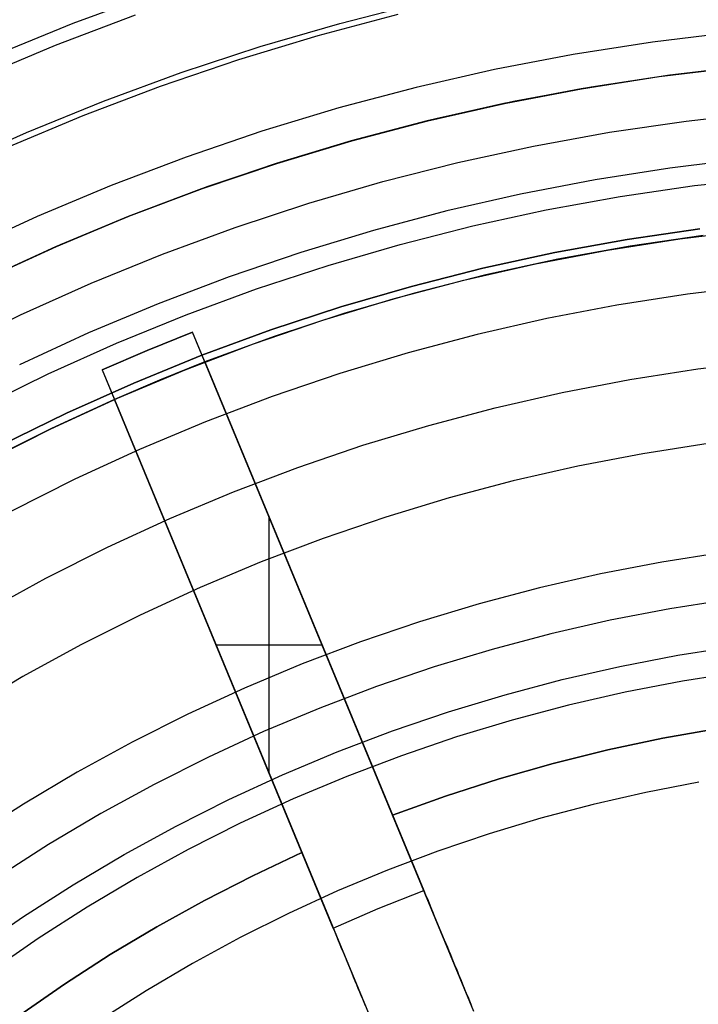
# Model space of a CAD drawing. Header units: millimetres. Extents: x 8929 to 10091, y -2708 to -1691.
# Tile 124 of 196: x 9495 to 9506, y -2038 to -2023. Entities that reach past the tile are written whole.
import ezdxf

# ---------------------------------------------------------------- set-up
doc = ezdxf.new("R2010")
doc.units = ezdxf.units.MM
for name, color, linetype in [('COLOR EXT', 7, 'Continuous'), ('luz', 7, 'Continuous'), ('PLASTICO NEGRO', 7, 'Continuous')]:
    doc.layers.add(name, color=color, linetype=linetype)

msp = doc.modelspace()

# ---------------------------------------------------------------- linework, layer by layer
at = {"layer": 'COLOR EXT', "color": 30, "true_color": 0xff8d00}
for p, q in [((9506.374, -2023.298, 25.754), (9505.18, -2023.442, 25.754)), ((9505.185, -2023.441, 29.904), (9506.378, -2023.297, 29.904)), ((9506.553, -2023.279, 21.604), (9505.347, -2023.419, 21.604)), ((9505.18, -2023.442, 25.754), (9503.992, -2023.627, 25.754)), ((9503.998, -2023.626, 29.904), (9505.185, -2023.441, 29.904)), ((9505.347, -2023.419, 21.604), (9504.147, -2023.601, 21.604)), ((9504.147, -2023.601, 21.604), (9502.954, -2023.823, 21.604)), ((9503.992, -2023.627, 25.754), (9502.81, -2023.853, 25.754)), ((9502.818, -2023.851, 29.904), (9503.998, -2023.626, 29.904)), ((9502.81, -2023.853, 25.754), (9501.637, -2024.12, 25.754)), ((9501.647, -2024.117, 29.904), (9502.818, -2023.851, 29.904)), ((9502.954, -2023.823, 21.604), (9501.769, -2024.088, 21.604)), ((9501.637, -2024.12, 25.754), (9500.474, -2024.426, 25.754)), ((9500.485, -2024.423, 29.904), (9501.647, -2024.117, 29.904)), ((9501.769, -2024.088, 21.604), (9500.594, -2024.393, 21.604)), ((9500.474, -2024.426, 25.754), (9499.323, -2024.772, 25.754)), ((9499.335, -2024.769, 29.904), (9500.485, -2024.423, 29.904)), ((9500.594, -2024.393, 21.604), (9499.43, -2024.738, 21.604)), ((9499.323, -2024.772, 25.754), (9498.183, -2025.158, 25.754)), ((9498.196, -2025.154, 29.904), (9499.335, -2024.769, 29.904)), ((9499.43, -2024.738, 21.604), (9498.279, -2025.124, 21.604)), ((9498.183, -2025.158, 25.754), (9497.058, -2025.583, 25.754)), ((9497.072, -2025.577, 29.904), (9498.196, -2025.154, 29.904)), ((9498.279, -2025.124, 21.604), (9497.142, -2025.55, 21.604)), ((9497.142, -2025.55, 21.604), (9496.02, -2026.014, 21.604)), ((9497.058, -2025.583, 25.754), (9495.948, -2026.046, 25.754)), ((9495.963, -2026.039, 29.904), (9497.072, -2025.577, 29.904)), ((9505.858, -2025.874, 19.504), (9504.744, -2026.036, 19.504)), ((9505.858, -2025.874, 24.704), (9504.744, -2026.036, 24.704)), ((9505.503, -2025.921, 29.904), (9506.616, -2025.786, 29.904)), ((9496.02, -2026.014, 21.604), (9494.916, -2026.518, 21.604)), ((9504.395, -2026.095, 29.904), (9505.503, -2025.921, 29.904)), ((9495.948, -2026.046, 25.754), (9494.855, -2026.547, 25.754)), ((9494.871, -2026.539, 29.904), (9495.963, -2026.039, 29.904)), ((9503.293, -2026.306, 29.904), (9504.395, -2026.095, 29.904)), ((9504.744, -2026.036, 19.504), (9503.636, -2026.236, 19.504)), ((9504.744, -2026.036, 24.704), (9503.636, -2026.236, 24.704)), ((9502.199, -2026.556, 29.904), (9503.293, -2026.306, 29.904)), ((9503.636, -2026.236, 19.504), (9502.535, -2026.475, 19.504)), ((9503.636, -2026.236, 24.704), (9502.535, -2026.475, 24.704)), ((9502.535, -2026.475, 19.504), (9501.443, -2026.752, 19.504)), ((9502.535, -2026.475, 24.704), (9501.443, -2026.752, 24.704)), ((9501.115, -2026.843, 29.904), (9502.199, -2026.556, 29.904)), ((9501.443, -2026.752, 19.504), (9500.362, -2027.066, 19.504)), ((9501.443, -2026.752, 24.704), (9500.362, -2027.066, 24.704)), ((9500.041, -2027.167, 29.904), (9501.115, -2026.843, 29.904)), ((9500.362, -2027.066, 19.504), (9499.292, -2027.418, 19.504)), ((9500.362, -2027.066, 24.704), (9499.292, -2027.418, 24.704)), ((9498.979, -2027.529, 29.904), (9500.041, -2027.167, 29.904)), ((9497.35, -2027.63, 16.604), (9498.046, -2027.351, 16.604)), ((9498.046, -2027.351, 19.504), (9497.35, -2027.63, 19.504)), ((9497.35, -2027.63, 18.054), (9498.046, -2027.351, 18.054)), ((9501.106, -2034.738, 16.604), (9498.046, -2027.351, 16.604)), ((9498.046, -2027.351, 16.604), (9498.046, -2027.351, 19.504)), ((9498.235, -2027.807, 19.504), (9498.046, -2027.351, 19.504)), ((9497.93, -2027.926, 29.904), (9498.979, -2027.529, 29.904)), ((9499.292, -2027.418, 19.504), (9498.235, -2027.807, 19.504)), ((9499.292, -2027.418, 24.704), (9498.235, -2027.807, 24.704)), ((9496.66, -2027.925, 16.604), (9497.35, -2027.63, 16.604)), ((9497.35, -2027.63, 19.504), (9496.66, -2027.925, 19.504)), ((9496.66, -2027.925, 18.054), (9497.35, -2027.63, 18.054)), ((9497.35, -2027.63, 19.504), (9497.35, -2027.63, 16.604)), ((9498.235, -2027.807, 26.904), (9497.539, -2028.086, 26.904)), ((9498.235, -2027.807, 19.504), (9498.235, -2027.807, 26.904)), ((9498.235, -2027.807, 26.904), (9501.585, -2035.893, 26.904)), ((9502.351, -2037.742, 21.754), (9498.235, -2027.807, 21.754)), ((9496.66, -2027.925, 19.504), (9496.849, -2028.381, 19.504)), ((9496.66, -2027.925, 19.504), (9496.66, -2027.925, 16.604)), ((9496.66, -2027.925, 16.604), (9499.72, -2035.312, 16.604)), ((9496.896, -2028.36, 29.904), (9497.93, -2027.926, 29.904)), ((9497.539, -2028.086, 26.904), (9496.849, -2028.381, 26.904)), ((9496.849, -2028.381, 19.504), (9495.827, -2028.853, 19.504)), ((9495.877, -2028.829, 29.904), (9496.896, -2028.36, 29.904)), ((9496.849, -2028.381, 24.704), (9495.886, -2028.825, 24.704)), ((9496.849, -2028.381, 26.904), (9496.849, -2028.381, 19.504)), ((9500.199, -2036.468, 26.904), (9496.849, -2028.381, 26.904)), ((9496.849, -2028.381, 21.754), (9500.965, -2038.316, 21.754)), ((9495.827, -2028.853, 19.504), (9494.822, -2029.361, 19.504)), ((9494.874, -2029.333, 29.904), (9495.877, -2028.829, 29.904)), ((9495.886, -2028.825, 24.704), (9494.938, -2029.3, 24.704)), ((9499.217, -2034.097, 26.904), (9499.217, -2030.177, 26.904)), ((9500.029, -2032.137, 26.904), (9498.405, -2032.137, 26.904)), ((9500.198, -2032.546, 16.604), (9500.198, -2032.546, 26.904)), ((9498.812, -2033.12, 16.604), (9498.812, -2033.12, 26.904)), ((9506.089, -2033.416, 16.604), (9505.242, -2033.564, 16.604)), ((9505.242, -2033.564, 20.104), (9506.089, -2033.416, 20.104)), ((9506.089, -2033.416, 18.354), (9505.242, -2033.564, 18.354)), ((9505.242, -2033.564, 16.604), (9504.399, -2033.742, 16.604)), ((9504.399, -2033.742, 20.104), (9505.242, -2033.564, 20.104)), ((9505.242, -2033.564, 18.354), (9504.399, -2033.742, 18.354)), ((9504.399, -2033.742, 16.604), (9503.564, -2033.948, 16.604)), ((9503.564, -2033.948, 20.104), (9504.399, -2033.742, 20.104)), ((9504.399, -2033.742, 18.354), (9503.564, -2033.948, 18.354)), ((9503.564, -2033.948, 16.604), (9502.736, -2034.183, 16.604)), ((9502.736, -2034.183, 20.104), (9503.564, -2033.948, 20.104)), ((9503.564, -2033.948, 18.354), (9502.736, -2034.183, 18.354)), ((9503.564, -2033.948, 16.604), (9503.564, -2033.948, 20.104)), ((9502.736, -2034.183, 16.604), (9501.916, -2034.447, 16.604)), ((9501.916, -2034.447, 20.104), (9502.736, -2034.183, 20.104)), ((9502.736, -2034.183, 18.354), (9501.916, -2034.447, 18.354)), ((9501.916, -2034.447, 16.604), (9501.106, -2034.738, 16.604)), ((9501.106, -2034.738, 20.104), (9501.916, -2034.447, 20.104)), ((9501.916, -2034.447, 18.354), (9501.106, -2034.738, 18.354)), ((9502.351, -2037.742, 20.104), (9501.106, -2034.738, 20.104)), ((9501.106, -2034.738, 20.104), (9501.106, -2034.738, 16.604)), ((9498.968, -2035.666, 20.104), (9499.72, -2035.312, 20.104)), ((9498.968, -2035.666, 16.604), (9499.72, -2035.312, 16.604)), ((9499.72, -2035.312, 18.354), (9498.968, -2035.666, 18.354)), ((9499.72, -2035.312, 16.604), (9499.72, -2035.312, 20.104)), ((9499.72, -2035.312, 20.104), (9500.965, -2038.316, 20.104)), ((9498.227, -2036.044, 20.104), (9498.968, -2035.666, 20.104)), ((9498.227, -2036.044, 16.604), (9498.968, -2035.666, 16.604)), ((9498.968, -2035.666, 18.354), (9498.227, -2036.044, 18.354)), ((9500.887, -2036.17, 26.904), (9501.585, -2035.893, 26.904)), ((9501.585, -2035.893, 26.904), (9501.611, -2035.958, 26.902)), ((9501.611, -2035.958, 26.902), (9501.638, -2036.022, 26.899)), ((9497.5, -2036.447, 20.104), (9498.227, -2036.044, 20.104)), ((9497.5, -2036.447, 16.604), (9498.227, -2036.044, 16.604)), ((9498.227, -2036.044, 18.354), (9497.5, -2036.447, 18.354)), ((9501.638, -2036.022, 26.899), (9501.665, -2036.087, 26.893)), ((9501.665, -2036.087, 26.893), (9501.691, -2036.151, 26.884)), ((9500.199, -2036.468, 26.904), (9500.887, -2036.17, 26.904)), ((9501.691, -2036.151, 26.884), (9501.718, -2036.214, 26.873)), ((9501.718, -2036.214, 26.873), (9501.744, -2036.278, 26.86)), ((9501.744, -2036.278, 26.86), (9501.77, -2036.341, 26.844)), ((9501.77, -2036.341, 26.844), (9501.796, -2036.403, 26.826)), ((9501.796, -2036.403, 26.826), (9501.821, -2036.465, 26.806)), ((9496.786, -2036.874, 20.104), (9497.5, -2036.447, 20.104)), ((9496.786, -2036.874, 16.604), (9497.5, -2036.447, 16.604)), ((9497.5, -2036.447, 18.354), (9496.786, -2036.874, 18.354)), ((9500.226, -2036.532, 26.902), (9500.199, -2036.468, 26.904)), ((9500.252, -2036.596, 26.899), (9500.226, -2036.532, 26.902)), ((9501.821, -2036.465, 26.806), (9501.847, -2036.526, 26.783)), ((9501.847, -2036.526, 26.783), (9501.872, -2036.586, 26.758)), ((9500.279, -2036.661, 26.893), (9500.252, -2036.596, 26.899)), ((9500.305, -2036.725, 26.884), (9500.279, -2036.661, 26.893)), ((9501.872, -2036.586, 26.758), (9501.896, -2036.645, 26.731)), ((9501.896, -2036.645, 26.731), (9501.92, -2036.704, 26.701)), ((9501.92, -2036.704, 26.701), (9501.944, -2036.761, 26.67)), ((9500.332, -2036.788, 26.873), (9500.305, -2036.725, 26.884)), ((9500.358, -2036.852, 26.86), (9500.332, -2036.788, 26.873)), ((9500.384, -2036.915, 26.844), (9500.358, -2036.852, 26.86)), ((9501.944, -2036.761, 26.67), (9501.968, -2036.818, 26.636)), ((9501.968, -2036.818, 26.636), (9501.99, -2036.873, 26.6)), ((9496.087, -2037.325, 20.104), (9496.786, -2036.874, 20.104)), ((9496.087, -2037.325, 16.604), (9496.786, -2036.874, 16.604)), ((9496.786, -2036.874, 18.354), (9496.087, -2037.325, 18.354)), ((9500.41, -2036.977, 26.826), (9500.384, -2036.915, 26.844)), ((9500.435, -2037.039, 26.806), (9500.41, -2036.977, 26.826)), ((9501.99, -2036.873, 26.6), (9502.013, -2036.927, 26.562)), ((9502.013, -2036.927, 26.562), (9502.035, -2036.98, 26.522)), ((9502.035, -2036.98, 26.522), (9502.056, -2037.031, 26.48)), ((9500.461, -2037.1, 26.783), (9500.435, -2037.039, 26.806)), ((9500.486, -2037.16, 26.758), (9500.461, -2037.1, 26.783)), ((9500.51, -2037.219, 26.731), (9500.486, -2037.16, 26.758)), ((9502.056, -2037.031, 26.48), (9502.077, -2037.082, 26.436)), ((9502.077, -2037.082, 26.436), (9502.097, -2037.13, 26.39)), ((9502.097, -2037.13, 26.39), (9502.117, -2037.178, 26.342)), ((9500.535, -2037.278, 26.701), (9500.51, -2037.219, 26.731)), ((9500.558, -2037.335, 26.67), (9500.535, -2037.278, 26.701)), ((9502.117, -2037.178, 26.342), (9502.135, -2037.223, 26.293)), ((9502.135, -2037.223, 26.293), (9502.154, -2037.267, 26.242)), ((9502.154, -2037.267, 26.242), (9502.171, -2037.31, 26.189)), ((9502.171, -2037.31, 26.189), (9502.188, -2037.35, 26.135)), ((9495.403, -2037.798, 20.104), (9496.087, -2037.325, 20.104)), ((9495.403, -2037.798, 16.604), (9496.087, -2037.325, 16.604)), ((9496.087, -2037.325, 18.354), (9495.403, -2037.798, 18.354)), ((9500.582, -2037.392, 26.636), (9500.558, -2037.335, 26.67)), ((9500.605, -2037.447, 26.6), (9500.582, -2037.392, 26.636)), ((9500.627, -2037.501, 26.562), (9500.605, -2037.447, 26.6)), ((9502.188, -2037.35, 26.135), (9502.204, -2037.389, 26.079)), ((9502.204, -2037.389, 26.079), (9502.219, -2037.426, 26.022)), ((9502.219, -2037.426, 26.022), (9502.234, -2037.461, 25.964)), ((9502.234, -2037.461, 25.964), (9502.248, -2037.494, 25.904)), ((9500.649, -2037.554, 26.522), (9500.627, -2037.501, 26.562)), ((9500.67, -2037.606, 26.48), (9500.649, -2037.554, 26.522)), ((9500.691, -2037.656, 26.436), (9500.67, -2037.606, 26.48)), ((9502.248, -2037.494, 25.904), (9502.261, -2037.526, 25.843)), ((9502.261, -2037.526, 25.843), (9502.273, -2037.555, 25.78)), ((9502.273, -2037.555, 25.78), (9502.284, -2037.582, 25.717)), ((9502.284, -2037.582, 25.717), (9502.295, -2037.607, 25.653)), ((9502.295, -2037.607, 25.653), (9502.304, -2037.631, 25.588)), ((9502.304, -2037.631, 25.588), (9502.313, -2037.652, 25.522))]:
    msp.add_line(p, q, dxfattribs=at)
at = {"layer": 'luz', "color": 7, "true_color": 0xffffff}
for p, q in [((9497.166, -2022.501, -21.713), (9495.944, -2022.965, -21.713)), ((9499.968, -2022.812, -22.02), (9501.193, -2022.487, -22.02)), ((9498.756, -2023.178, -22.02), (9499.968, -2022.812, -22.02)), ((9506.301, -2022.764, -22.328), (9505.083, -2022.912, -22.328)), ((9495.944, -2022.965, -21.713), (9494.739, -2023.47, -21.713)), ((9505.083, -2022.912, -22.328), (9503.87, -2023.102, -22.328)), ((9503.87, -2023.102, -22.328), (9502.665, -2023.334, -22.328)), ((9497.556, -2023.586, -22.02), (9498.756, -2023.178, -22.02)), ((9502.665, -2023.334, -22.328), (9501.469, -2023.607, -22.328)), ((9496.372, -2024.035, -22.02), (9497.556, -2023.586, -22.02)), ((9501.469, -2023.607, -22.328), (9500.283, -2023.921, -22.328)), ((9495.203, -2024.525, -22.02), (9496.372, -2024.035, -22.02)), ((9500.283, -2023.921, -22.328), (9499.108, -2024.276, -22.328)), ((9499.108, -2024.276, -22.328), (9497.946, -2024.671, -22.328)), ((9497.946, -2024.671, -22.328), (9496.799, -2025.106, -22.328)), ((9506.502, -2024.701, -21.265), (9505.351, -2024.841, -21.265)), ((9505.351, -2024.841, -21.265), (9504.205, -2025.02, -21.265)), ((9496.799, -2025.106, -22.328), (9495.667, -2025.581, -22.328)), ((9504.205, -2025.02, -21.265), (9503.066, -2025.239, -21.265)), ((9503.066, -2025.239, -21.265), (9501.935, -2025.497, -21.265)), ((9501.935, -2025.497, -21.265), (9500.814, -2025.794, -21.265)), ((9495.667, -2025.581, -22.328), (9494.553, -2026.094, -22.328)), ((9500.814, -2025.794, -21.265), (9499.703, -2026.13, -21.265)), ((9499.703, -2026.13, -21.265), (9498.605, -2026.503, -21.265)), ((9498.605, -2026.503, -21.265), (9497.521, -2026.915, -21.265)), ((9505.619, -2026.769, -20.202), (9504.539, -2026.938, -20.202)), ((9506.704, -2026.637, -20.202), (9505.619, -2026.769, -20.202)), ((9497.521, -2026.915, -21.265), (9496.451, -2027.363, -21.265)), ((9504.539, -2026.938, -20.202), (9503.466, -2027.144, -20.202)), ((9503.466, -2027.144, -20.202), (9502.401, -2027.388, -20.202)), ((9496.451, -2027.363, -21.265), (9495.398, -2027.848, -21.265)), ((9502.401, -2027.388, -20.202), (9501.345, -2027.667, -20.202)), ((9501.345, -2027.667, -20.202), (9500.299, -2027.983, -20.202)), ((9505.778, -2027.911, -20.509), (9506.823, -2027.784, -20.509)), ((9504.737, -2028.074, -20.509), (9505.778, -2027.911, -20.509)), ((9500.299, -2027.983, -20.202), (9499.264, -2028.335, -20.202)), ((9503.703, -2028.273, -20.509), (9504.737, -2028.074, -20.509)), ((9502.677, -2028.507, -20.509), (9503.703, -2028.273, -20.509)), ((9499.264, -2028.335, -20.202), (9498.243, -2028.723, -20.202)), ((9501.659, -2028.777, -20.509), (9502.677, -2028.507, -20.509)), ((9498.243, -2028.723, -20.202), (9497.235, -2029.145, -20.202)), ((9500.651, -2029.081, -20.509), (9501.659, -2028.777, -20.509)), ((9497.235, -2029.145, -20.202), (9496.242, -2029.602, -20.202)), ((9499.654, -2029.42, -20.509), (9500.651, -2029.081, -20.509)), ((9505.936, -2029.053, -20.817), (9504.935, -2029.21, -20.817)), ((9504.935, -2029.21, -20.817), (9503.94, -2029.401, -20.817)), ((9498.67, -2029.794, -20.509), (9499.654, -2029.42, -20.509)), ((9503.94, -2029.401, -20.817), (9502.953, -2029.626, -20.817)), ((9496.242, -2029.602, -20.202), (9495.266, -2030.094, -20.202)), ((9502.953, -2029.626, -20.817), (9501.973, -2029.886, -20.817)), ((9497.699, -2030.201, -20.509), (9498.67, -2029.794, -20.509)), ((9501.973, -2029.886, -20.817), (9501.004, -2030.179, -20.817)), ((9496.743, -2030.641, -20.509), (9497.699, -2030.201, -20.509)), ((9501.004, -2030.179, -20.817), (9500.045, -2030.505, -20.817)), ((9500.045, -2030.505, -20.817), (9499.097, -2030.864, -20.817)), ((9495.802, -2031.114, -20.509), (9496.743, -2030.641, -20.509)), ((9506.168, -2030.72, -20.092), (9505.224, -2030.868, -20.092)), ((9499.097, -2030.864, -20.817), (9498.163, -2031.256, -20.817)), ((9505.224, -2030.868, -20.092), (9504.287, -2031.048, -20.092)), ((9494.878, -2031.62, -20.509), (9495.802, -2031.114, -20.509)), ((9504.287, -2031.048, -20.092), (9503.355, -2031.26, -20.092)), ((9498.163, -2031.256, -20.817), (9497.243, -2031.68, -20.817)), ((9503.355, -2031.26, -20.092), (9502.432, -2031.505, -20.092)), ((9506.268, -2031.44, -19.778), (9505.349, -2031.584, -19.778)), ((9502.432, -2031.505, -20.092), (9501.518, -2031.781, -20.092)), ((9505.349, -2031.584, -19.778), (9504.436, -2031.759, -19.778)), ((9497.243, -2031.68, -20.817), (9496.338, -2032.135, -20.817)), ((9501.518, -2031.781, -20.092), (9500.614, -2032.089, -20.092)), ((9504.436, -2031.759, -19.778), (9503.529, -2031.966, -19.778)), ((9503.529, -2031.966, -19.778), (9502.631, -2032.204, -19.778)), ((9496.338, -2032.135, -20.817), (9495.449, -2032.621, -20.817)), ((9500.614, -2032.089, -20.092), (9499.721, -2032.427, -20.092)), ((9505.473, -2032.294, -19.778), (9506.367, -2032.154, -19.778)), ((9502.631, -2032.204, -19.778), (9501.74, -2032.473, -19.778)), ((9504.584, -2032.465, -19.778), (9505.473, -2032.294, -19.778)), ((9499.721, -2032.427, -20.092), (9498.84, -2032.797, -20.092)), ((9501.74, -2032.473, -19.778), (9500.86, -2032.773, -19.778)), ((9503.702, -2032.667, -19.778), (9504.584, -2032.465, -19.778)), ((9495.449, -2032.621, -20.817), (9494.577, -2033.138, -20.817)), ((9506.423, -2032.554, -19.742), (9505.542, -2032.692, -19.742)), ((9498.84, -2032.797, -20.092), (9497.973, -2033.196, -20.092)), ((9500.86, -2032.773, -19.778), (9499.991, -2033.103, -19.778)), ((9502.827, -2032.898, -19.778), (9503.702, -2032.667, -19.778)), ((9505.542, -2032.692, -19.742), (9504.667, -2032.86, -19.742)), ((9501.961, -2033.16, -19.778), (9502.827, -2032.898, -19.778)), ((9504.667, -2032.86, -19.742), (9503.799, -2033.058, -19.742)), ((9499.991, -2033.103, -19.778), (9499.133, -2033.462, -19.778)), ((9503.799, -2033.058, -19.742), (9502.937, -2033.286, -19.742)), ((9497.973, -2033.196, -20.092), (9497.12, -2033.625, -20.092)), ((9501.104, -2033.452, -19.778), (9501.961, -2033.16, -19.778)), ((9502.937, -2033.286, -19.742), (9502.084, -2033.544, -19.742)), ((9499.133, -2033.462, -19.778), (9498.288, -2033.851, -19.778)), ((9500.258, -2033.773, -19.778), (9501.104, -2033.452, -19.778)), ((9502.084, -2033.544, -19.742), (9501.241, -2033.831, -19.742)), ((9497.12, -2033.625, -20.092), (9496.282, -2034.084, -20.092)), ((9498.288, -2033.851, -19.778), (9497.458, -2034.269, -19.778)), ((9499.423, -2034.123, -19.778), (9500.258, -2033.773, -19.778)), ((9501.241, -2033.831, -19.742), (9500.407, -2034.147, -19.742)), ((9496.282, -2034.084, -20.092), (9495.46, -2034.571, -20.092)), ((9498.601, -2034.501, -19.778), (9499.423, -2034.123, -19.778)), ((9500.407, -2034.147, -19.742), (9499.586, -2034.492, -19.742)), ((9497.458, -2034.269, -19.778), (9496.642, -2034.715, -19.778)), ((9495.46, -2034.571, -20.092), (9494.656, -2035.086, -20.092)), ((9497.793, -2034.908, -19.778), (9498.601, -2034.501, -19.778)), ((9499.586, -2034.492, -19.742), (9498.776, -2034.864, -19.742)), ((9496.642, -2034.715, -19.778), (9495.842, -2035.189, -19.778)), ((9496.999, -2035.342, -19.778), (9497.793, -2034.908, -19.778)), ((9498.776, -2034.864, -19.742), (9497.98, -2035.265, -19.742)), ((9495.842, -2035.189, -19.778), (9495.059, -2035.691, -19.778)), ((9496.22, -2035.804, -19.778), (9496.999, -2035.342, -19.778)), ((9497.98, -2035.265, -19.742), (9497.199, -2035.692, -19.742)), ((9495.458, -2036.292, -19.778), (9496.22, -2035.804, -19.778)), ((9497.199, -2035.692, -19.742), (9496.432, -2036.147, -19.742)), ((9496.432, -2036.147, -19.742), (9495.682, -2036.627, -19.742)), ((9494.714, -2036.806, -19.778), (9495.458, -2036.292, -19.778)), ((9495.682, -2036.627, -19.742), (9494.948, -2037.134, -19.742))]:
    msp.add_line(p, q, dxfattribs=at)
at = {"layer": 'PLASTICO NEGRO', "color": 254, "true_color": 0xcad1ee}
for p, q in [((9496.218, -2022.623, 33.904), (9497.452, -2022.17, 33.904)), ((9500.299, -2022.627, 34.772), (9501.53, -2022.314, 34.772)), ((9495.001, -2023.119, 33.904), (9496.218, -2022.623, 33.904)), ((9499.079, -2022.982, 34.772), (9500.299, -2022.627, 34.772)), ((9497.873, -2023.379, 34.772), (9499.079, -2022.982, 34.772)), ((9496.681, -2023.817, 34.772), (9497.873, -2023.379, 34.772)), ((9495.505, -2024.297, 34.772), (9496.681, -2023.817, 34.772)), ((9505.597, -2024.121, 30.535), (9506.773, -2023.99, 30.535)), ((9504.426, -2024.292, 30.535), (9505.597, -2024.121, 30.535)), ((9494.346, -2024.816, 34.772), (9495.505, -2024.297, 34.772)), ((9503.262, -2024.504, 30.535), (9504.426, -2024.292, 30.535)), ((9502.106, -2024.756, 30.535), (9503.262, -2024.504, 30.535)), ((9500.959, -2025.047, 30.535), (9502.106, -2024.756, 30.535)), ((9499.823, -2025.378, 30.535), (9500.959, -2025.047, 30.535)), ((9504.588, -2025.276, 31.656), (9505.725, -2025.109, 31.656)), ((9505.725, -2025.109, 31.656), (9506.867, -2024.982, 31.656)), ((9498.698, -2025.748, 30.535), (9499.823, -2025.378, 30.535)), ((9503.457, -2025.481, 31.656), (9504.588, -2025.276, 31.656)), ((9502.334, -2025.726, 31.656), (9503.457, -2025.481, 31.656)), ((9497.588, -2026.157, 30.535), (9498.698, -2025.748, 30.535)), ((9501.221, -2026.009, 31.656), (9502.334, -2025.726, 31.656)), ((9505.809, -2025.768, 29.904), (9504.695, -2025.931, 29.904)), ((9504.695, -2025.931, 31.404), (9505.809, -2025.768, 31.404)), ((9504.695, -2025.931, 29.904), (9505.809, -2025.768, 29.904)), ((9500.118, -2026.33, 31.656), (9501.221, -2026.009, 31.656)), ((9504.695, -2025.931, 29.904), (9503.587, -2026.133, 29.904)), ((9503.587, -2026.133, 31.404), (9504.695, -2025.931, 31.404)), ((9503.587, -2026.133, 29.904), (9504.695, -2025.931, 29.904)), ((9496.492, -2026.603, 30.535), (9497.588, -2026.157, 30.535)), ((9503.587, -2026.133, 29.904), (9502.487, -2026.372, 29.904)), ((9502.487, -2026.372, 31.404), (9503.587, -2026.133, 31.404)), ((9502.487, -2026.372, 29.904), (9503.587, -2026.133, 29.904)), ((9499.026, -2026.689, 31.656), (9500.118, -2026.33, 31.656)), ((9502.487, -2026.372, 29.904), (9501.396, -2026.65, 29.904)), ((9501.396, -2026.65, 31.404), (9502.487, -2026.372, 31.404)), ((9501.396, -2026.65, 29.904), (9502.487, -2026.372, 29.904)), ((9495.412, -2027.088, 30.535), (9496.492, -2026.603, 30.535)), ((9497.948, -2027.086, 31.656), (9499.026, -2026.689, 31.656)), ((9501.396, -2026.65, 29.904), (9500.314, -2026.965, 29.904)), ((9500.314, -2026.965, 31.404), (9501.396, -2026.65, 31.404)), ((9500.314, -2026.965, 29.904), (9501.396, -2026.65, 29.904)), ((9500.314, -2026.965, 29.904), (9499.245, -2027.317, 29.904)), ((9499.245, -2027.317, 31.404), (9500.314, -2026.965, 31.404)), ((9499.245, -2027.317, 29.904), (9500.314, -2026.965, 29.904)), ((9494.35, -2027.609, 30.535), (9495.412, -2027.088, 30.535)), ((9496.884, -2027.52, 31.656), (9497.948, -2027.086, 31.656)), ((9499.245, -2027.317, 29.904), (9498.188, -2027.705, 29.904)), ((9498.188, -2027.705, 31.404), (9499.245, -2027.317, 31.404)), ((9498.188, -2027.705, 29.904), (9499.245, -2027.317, 29.904)), ((9495.835, -2027.99, 31.656), (9496.884, -2027.52, 31.656)), ((9498.188, -2027.705, 29.904), (9497.145, -2028.13, 29.904)), ((9497.145, -2028.13, 31.404), (9498.188, -2027.705, 31.404)), ((9497.145, -2028.13, 29.904), (9498.188, -2027.705, 29.904)), ((9494.804, -2028.496, 31.656), (9495.835, -2027.99, 31.656)), ((9497.145, -2028.13, 29.904), (9496.118, -2028.591, 29.904)), ((9496.118, -2028.591, 31.404), (9497.145, -2028.13, 31.404)), ((9496.118, -2028.591, 29.904), (9497.145, -2028.13, 29.904)), ((9496.118, -2028.591, 29.904), (9495.107, -2029.087, 29.904)), ((9495.107, -2029.087, 31.404), (9496.118, -2028.591, 31.404)), ((9495.107, -2029.087, 29.904), (9496.118, -2028.591, 29.904)), ((9505.791, -2034.235, 29.904), (9504.98, -2034.391, 29.904)), ((9505.791, -2034.235, 31.404), (9504.98, -2034.391, 31.404)), ((9505.791, -2034.235, 30.654), (9504.98, -2034.391, 30.654)), ((9504.98, -2034.391, 29.904), (9504.174, -2034.575, 29.904)), ((9504.98, -2034.391, 31.404), (9504.174, -2034.575, 31.404)), ((9504.98, -2034.391, 30.654), (9504.174, -2034.575, 30.654)), ((9504.174, -2034.575, 29.904), (9503.375, -2034.787, 29.904)), ((9504.174, -2034.575, 31.404), (9503.375, -2034.787, 31.404)), ((9504.174, -2034.575, 30.654), (9503.375, -2034.787, 30.654)), ((9503.375, -2034.787, 29.904), (9502.583, -2035.025, 29.904)), ((9503.375, -2034.787, 31.404), (9502.583, -2035.025, 31.404)), ((9503.375, -2034.787, 30.654), (9502.583, -2035.025, 30.654)), ((9502.583, -2035.025, 29.904), (9501.801, -2035.29, 29.904)), ((9502.583, -2035.025, 31.404), (9501.801, -2035.29, 31.404)), ((9502.583, -2035.025, 30.654), (9501.801, -2035.29, 30.654)), ((9501.801, -2035.29, 29.904), (9501.027, -2035.582, 29.904)), ((9501.801, -2035.29, 31.404), (9501.027, -2035.582, 31.404)), ((9501.801, -2035.29, 30.654), (9501.027, -2035.582, 30.654)), ((9501.027, -2035.582, 29.904), (9500.265, -2035.9, 29.904)), ((9501.027, -2035.582, 31.404), (9500.265, -2035.9, 31.404)), ((9501.027, -2035.582, 30.654), (9500.265, -2035.9, 30.654)), ((9500.265, -2035.9, 29.904), (9499.513, -2036.244, 29.904)), ((9500.265, -2035.9, 31.404), (9499.513, -2036.244, 31.404)), ((9500.265, -2035.9, 30.654), (9499.513, -2036.244, 30.654)), ((9499.513, -2036.244, 29.904), (9498.774, -2036.613, 29.904)), ((9499.513, -2036.244, 31.404), (9498.774, -2036.613, 31.404)), ((9499.513, -2036.244, 30.654), (9498.774, -2036.613, 30.654)), ((9498.774, -2036.613, 29.904), (9498.047, -2037.008, 29.904)), ((9498.774, -2036.613, 31.404), (9498.047, -2037.008, 31.404)), ((9498.774, -2036.613, 30.654), (9498.047, -2037.008, 30.654)), ((9498.047, -2037.008, 29.904), (9497.335, -2037.426, 29.904)), ((9498.047, -2037.008, 31.404), (9497.335, -2037.426, 31.404)), ((9498.047, -2037.008, 30.654), (9497.335, -2037.426, 30.654)), ((9497.335, -2037.426, 29.904), (9496.637, -2037.869, 29.904)), ((9497.335, -2037.426, 31.404), (9496.637, -2037.869, 31.404)), ((9497.335, -2037.426, 30.654), (9496.637, -2037.869, 30.654))]:
    msp.add_line(p, q, dxfattribs=at)

doc.saveas('drawing.dxf')
